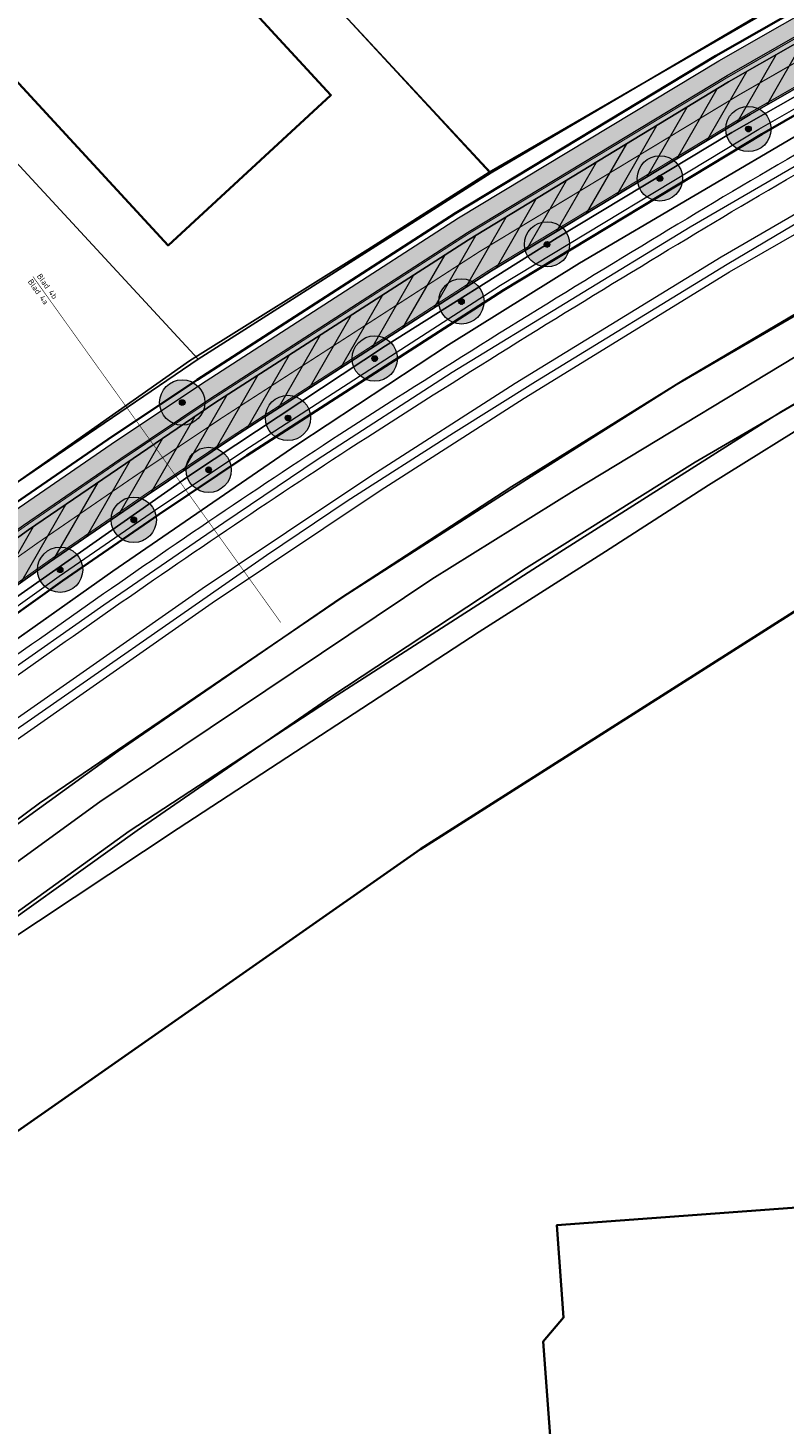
# Model space of a CAD drawing. Header units: metres. Extents: x 163628 to 167676, y 402708 to 405373.
# Tile 32 of 256: x 164258 to 164325, y 403246 to 403369. Entities that reach past the tile are written whole.
import ezdxf

# ---------------------------------------------------------------- set-up
doc = ezdxf.new("R2010")
doc.units = ezdxf.units.M
doc.linetypes.add('X-CA190022.004-UO-DWM_Snelfietsroute$0$1-2', pattern=[3, 0, -2, 1])
doc.linetypes.add('X-CA190022.004-UO-TXT_Tekst 1op200$0$AL-TEKENBLADGRENS', pattern=[11.5, 2.5, -1.5, 1, -1.5, 1, -1.5, 2.5])
doc.layers.get('0').update_dxf_attribs({"lineweight": 25})
doc.layers.add('X-CA190022.004-UO-ARC_Arcering$0$N-GV-GR-GRAS-A-200 GRASMENGSEL 01 KRUIDENMENGSEL', color=44, linetype='Continuous', lineweight=18, transparency=0.5)
doc.layers.add('X-CA190022.004-UO-ARC_Arcering$0$N-WE-VH-VERHARDING_ASFALT_ROOD-A', color=232, linetype='Continuous', lineweight=0, transparency=0.5)
for name, color, linetype, lineweight in [('X-CA190022.004-UO-ARC_Arcering$0$N-WE-VH-VERHARDINGS_DEKLAAGVERVANGING-A', 250, 'Continuous', 20), ('X-CA190022.004-UO-BGT_Ondergrond$0$GE_201_SHDHek_Lijn_GEM', 253, 'X-CA190022.004-UO-BGT_Ondergrond$0$Hekwerk', 9), ('X-CA190022.004-UO-BGT_Ondergrond$0$GE_244_Taludlijn_Lijn_GEM', 253, 'Continuous', 9), ('X-CA190022.004-UO-BGT_Ondergrond$0$GE_251_SPRTrein_as_Lijn_GEM', 253, 'Continuous', 9), ('X-CA190022.004-UO-BGT_Ondergrond$0$GE_316_WGDFietspad_Vlak_GEM', 253, 'Continuous', 9), ('X-CA190022.004-UO-BGT_Ondergrond$0$GE_322_WGDInrit_Vlak_GEM', 253, 'Continuous', 9), ('X-CA190022.004-UO-BGT_Ondergrond$0$GE_367_OWGBerm_groenvoorziening_grasenk_GEM', 253, 'Continuous', 9), ('X-CA190022.004-UO-BGT_Ondergrond$0$GE_401_OTDErf_Vlak_GEM', 253, 'Continuous', 9), ('X-CA190022.004-UO-BGT_Ondergrond$0$GE_421_OTDHalfverhard_gravel_Vlak_GEM', 253, 'Continuous', 9), ('X-CA190022.004-UO-BGT_Ondergrond$0$GE_504_WTDWaterloop_sloot_Vlak_GEM', 253, 'Continuous', 9), ('X-CA190022.004-UO-BGT_Ondergrond$0$GE_541_OWTOever_slootkant_Vlak_GEM', 253, 'Continuous', 9), ('X-CA190022.004-UO-BGT_Ondergrond$0$GE_601_PNDgrondvlakpand_Vlak_MV_GEM', 34, 'Continuous', 35), ('X-CA190022.004-UO-DWM_Snelfietsroute$0$B-WE-VH-KANTVERHARDING-G', 60, 'Continuous', 18), ('X-CA190022.004-UO-DWM_Snelfietsroute$0$N-WE-GW-BERM-G', 90, 'Continuous', 18), ('X-CA190022.004-UO-DWM_Snelfietsroute$0$N-WE-VH-KANTVERHARDING-G', 7, 'Continuous', 18), ('X-CA190022.004-UO-DWM_Snelfietsroute$0$N-WE-VW-MARKERING_LANGS_STREEP_12-G', 7, 'X-CA190022.004-UO-DWM_Snelfietsroute$0$1-2', 35), ('X-CA190022.004-UO-DWM_Snelfietsroute$0$N-WE-VW-MARKERING_LANGS_STREEP_DOORGETROKKEN_010-G', 7, 'Continuous', 18), ('X-CA190022.004-UO-GZM_Werkgrens_v0.1$0$N-WE-KG-GRENS_SYSTEEMGRENS-G', 7, 'X-CA190022.004-UO-GZM_Werkgrens_v0.1$0$KG-OG', 35), ('X-CA190022.004-UO-KAD_Percelen$0$B-WE-KG-GRENS_PERCEEL-GV', 150, 'Continuous', 9), ('X-CA190022.004-UO-TXT_Tekst 1op200$0$BLADEN', 7, 'Continuous', 25), ('X-CA190022.004-UO-TXT_Tekst 1op200$0$X-XX-AL-TEKENBLADGRENS-G', 7, 'X-CA190022.004-UO-TXT_Tekst 1op200$0$AL-TEKENBLADGRENS', 35)]:
    doc.layers.add(name, color=color, linetype=linetype, lineweight=lineweight)
doc.layers.add('X-CA190022.004-UO-DWM_Beplanting$0$B-WE-GR-BOOM-S AFKOMSTIG UIT BOMENBESTAND GEMEENTE', color=252, linetype='Continuous')
doc.layers.add('X-CA190022.004-UO-DWM_Beplanting$0$N-GV-GR-GRAS-A-200', color=7, linetype='Continuous')
doc.styles.add('X-CA190022.004-UO-TXT_Tekst 1op200$0$NLCS-ISO-M200-T25', font='NLCS-ISO.ttf', dxfattribs={"height": 0.5})
doc.linetypes.add('X-CA190022.004-UO-BGT_Ondergrond$0$Hekwerk', pattern='A,5,-1.5,[2,dgnlstyle-Veghel.shx,S=0.007937,R=0,X=0,Y=0],-1.5', length=8)
doc.linetypes.add('X-CA190022.004-UO-GZM_Werkgrens_v0.1$0$KG-OG', pattern='A,5.5,-1.5,[2,NLCS.SHX,S=0.5,R=0,X=0,Y=0],-1.5', length=8.5)

# ---------------------------------------------------------------- blocks, each defined once
blk = doc.blocks.new('X-CA190022.004-UO-DWM_Beplanting$0$SGR-BOOM_01-SO')
at = {"linetype": 'ByBlock', "lineweight": 18}
h = blk.add_hatch(color=0, dxfattribs=at)
h.dxf.hatch_style = 1
edge = h.paths.add_edge_path()
edge.add_arc((0, 0), 0.25, 0, 360)
at = {"color": 0, "linetype": 'ByBlock', "lineweight": 18}
for radius in [2, 0.25]:
    blk.add_circle((0, 0), radius, dxfattribs=at)
blk = doc.blocks.new('X-CA190022.004-UO-DWM_Beplanting$0$IMGEOBoom')
at = {"transparency": 33554457}
h = blk.add_hatch(color=256, dxfattribs=at)
h.dxf.hatch_style = 1
edge = h.paths.add_edge_path()
edge.add_arc((0, 0), 100, 0, 360)
edge = h.paths.add_edge_path(flags=17)
edge.add_arc((0, 0), 12.5, 0, 360)
h = blk.add_hatch()
h.set_pattern_fill('ANGLE', color=256)
h.set_pattern_definition([(0, (0, 0), (0, 6.985), [5.08, -1.905]), (90, (0, 0), (-6.985, 4e-16), [5.08, -1.905])])
edge = h.paths.add_edge_path(flags=17)
edge.add_arc((0, 0), 12.5, 0, 360)
at = {"layer": 'X-CA190022.004-UO-DWM_Beplanting$0$N-GV-GR-GRAS-A-200'}
h = blk.add_hatch(color=256, dxfattribs=at)
h.dxf.hatch_style = 1
edge = h.paths.add_edge_path(flags=17)
edge.add_arc((0, 0), 12.5, 0, 360)
at = {"xscale": 50, "yscale": 50, "zscale": 50}
blk.add_blockref('X-CA190022.004-UO-DWM_Beplanting$0$SGR-BOOM_01-SO', (0, 0), dxfattribs=at)

msp = doc.modelspace()

# ---------------------------------------------------------------- hatches: boundary and pattern name
at = {"layer": 'X-CA190022.004-UO-ARC_Arcering$0$N-GV-GR-GRAS-A-200 GRASMENGSEL 01 KRUIDENMENGSEL'}
h = msp.add_hatch(dxfattribs=at)
h.set_pattern_fill('AGR-GRAS_02-SO', color=256, scale=0.1, pattern_type=2)
h.set_pattern_definition([(0, (0, 0), (1, 1), [0.25, -0.75]), (0, (0.55, 0.6), (1, 1), [0.25, -0.75]), (90, (0.1, 0.35), (-1, 1), [0.25, -0.75]), (90, (0.5, 0.7), (-1, 1), [0.25, -0.75]), (45, (0.2, 0.7), (0, 1), [0.25, -1.164213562]), (135, (0.55, 0), (-1, 0), [0.25, -1.164213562]), (26.5650512, (0.25, 0.3), (1, 4e-10), [0.25, -1.986067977]), (26.5650512, (0.7, 0.8), (1, 4e-10), [0.25, -1.986067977]), (63.43494882, (0.7, 0), (5e-11, 1), [0.25, -1.986067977]), (63.43494882, (0.25, 0.45), (5e-11, 1), [0.25, -1.986067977]), (63.43494882, (0.6, 0.2), (5e-11, 1), [0.25, -1.986067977]), (116.5650512, (0, 0.55), (-4e-10, 1), [0.25, -1.986067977]), (153.43494882, (0.2, 0.15), (-1, 5e-11), [0.25, -1.986067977])])
edge = h.paths.add_edge_path()
edge.add_line((164426.617, 403420.12), (164425.948, 403421.459))
edge.add_line((164425.948, 403421.459), (164396.651, 403407.199))
edge.add_line((164396.651, 403407.199), (164370.322, 403394.225))
edge.add_line((164370.322, 403394.225), (164348.121, 403382.407))
edge.add_line((164348.121, 403382.407), (164330.425, 403372.846))
edge.add_line((164330.425, 403372.846), (164319.162, 403366.391))
edge.add_line((164319.162, 403366.391), (164296.168, 403352.517))
edge.add_line((164296.168, 403352.517), (164273.361, 403337.807))
edge.add_line((164273.361, 403337.807), (164265.474, 403332.533))
edge.add_line((164265.474, 403332.533), (164256.88, 403326.629))
edge.add_line((164256.88, 403326.629), (164249.633, 403321.48))
edge.add_line((164249.633, 403321.48), (164244.343, 403317.721))
edge.add_line((164244.343, 403317.721), (164240.156, 403314.657))
edge.add_line((164240.156, 403314.657), (164232.707, 403309.203))
edge.add_line((164232.707, 403309.203), (164214.782, 403295.659))
edge.add_line((164214.782, 403295.659), (164201.6, 403285.197))
edge.add_arc((164265.938, 403204.125), 103.5, 128.43539, 130.6698)
edge.add_line((164198.488, 403282.627), (164199.761, 403281.076))
edge.add_line((164199.761, 403281.076), (164205.032, 403285.787))
edge.add_arc((164271.675, 403211.231), 100, 128.43539, 131.79221, ccw=False)
edge.add_line((164209.512, 403289.561), (164215.701, 403294.473))
edge.add_line((164215.701, 403294.473), (164233.603, 403308))
edge.add_line((164233.603, 403308), (164241.042, 403313.446))
edge.add_line((164241.042, 403313.446), (164245.22, 403316.504))
edge.add_line((164245.22, 403316.504), (164250.502, 403320.258))
edge.add_line((164250.502, 403320.258), (164257.739, 403325.399))
edge.add_line((164257.739, 403325.399), (164266.316, 403331.291))
edge.add_line((164266.316, 403331.291), (164274.184, 403336.553))
edge.add_line((164274.184, 403336.553), (164296.962, 403351.244))
edge.add_line((164296.962, 403351.244), (164319.922, 403365.098))
edge.add_line((164319.922, 403365.098), (164331.155, 403371.535))
edge.add_line((164331.155, 403371.535), (164348.829, 403381.085))
edge.add_line((164348.829, 403381.085), (164371.006, 403392.89))
edge.add_line((164371.006, 403392.89), (164397.311, 403405.852))
edge.add_line((164397.311, 403405.852), (164426.617, 403420.12))
at = {"layer": 'X-CA190022.004-UO-ARC_Arcering$0$N-WE-VH-VERHARDING_ASFALT_ROOD-A'}
h = msp.add_hatch(color=256, dxfattribs=at)
h.dxf.hatch_style = 1
edge = h.paths.add_edge_path()
edge.add_line((164205.032, 403285.787), (164199.761, 403281.076))
edge.add_line((164199.761, 403281.076), (164215.89, 403293.75))
edge.add_line((164215.89, 403293.75), (164233.83, 403307.49))
edge.add_line((164233.83, 403307.49), (164241.48, 403312.985))
edge.add_line((164241.48, 403312.985), (164250.861, 403319.723))
edge.add_line((164250.861, 403319.723), (164258.18, 403324.98))
edge.add_line((164258.18, 403324.98), (164274.64, 403336.2))
edge.add_line((164274.64, 403336.2), (164297.05, 403350.58))
edge.add_line((164297.05, 403350.58), (164320.04, 403364.53))
edge.add_line((164320.04, 403364.53), (164331.41, 403371.01))
edge.add_line((164331.41, 403371.01), (164357.53, 403385.53))
edge.add_line((164357.53, 403385.53), (164366.62, 403390.14))
edge.add_line((164366.62, 403390.14), (164389.014, 403401.122))
edge.add_line((164389.014, 403401.122), (164392.63, 403402.895))
edge.add_line((164392.63, 403402.895), (164397.33, 403405.2))
edge.add_line((164397.33, 403405.2), (164426.876, 403419.598))
edge.add_line((164426.876, 403419.598), (164426.617, 403420.12))
edge.add_line((164426.617, 403420.12), (164397.311, 403405.852))
edge.add_line((164397.311, 403405.852), (164371.006, 403392.89))
edge.add_line((164371.006, 403392.89), (164348.829, 403381.085))
edge.add_line((164348.829, 403381.085), (164331.155, 403371.535))
edge.add_line((164331.155, 403371.535), (164319.922, 403365.098))
edge.add_line((164319.922, 403365.098), (164296.962, 403351.244))
edge.add_line((164296.962, 403351.244), (164274.184, 403336.553))
edge.add_line((164274.184, 403336.553), (164266.316, 403331.291))
edge.add_line((164266.316, 403331.291), (164257.739, 403325.399))
edge.add_line((164257.739, 403325.399), (164250.502, 403320.258))
edge.add_line((164250.502, 403320.258), (164245.22, 403316.504))
edge.add_line((164245.22, 403316.504), (164241.042, 403313.446))
edge.add_line((164241.042, 403313.446), (164233.603, 403308))
edge.add_line((164233.603, 403308), (164215.701, 403294.473))
edge.add_line((164215.701, 403294.473), (164209.512, 403289.561))
edge.add_arc((164271.675, 403211.231), 100, 128.43539, 131.79221)
h = msp.add_hatch(color=256, dxfattribs=at)
h.dxf.hatch_style = 1
edge = h.paths.add_edge_path()
edge.add_line((164260.03, 403322.12), (164268.56, 403327.98))
edge.add_line((164268.56, 403327.98), (164276.38, 403333.21))
edge.add_line((164276.38, 403333.21), (164299.08, 403347.85))
edge.add_line((164299.08, 403347.85), (164321.95, 403361.65))
edge.add_line((164321.95, 403361.65), (164333.1, 403368.04))
edge.add_line((164333.1, 403368.04), (164350.72, 403377.56))
edge.add_line((164350.72, 403377.56), (164372.83, 403389.33))
edge.add_line((164372.83, 403389.33), (164399.07, 403402.26))
edge.add_line((164399.07, 403402.26), (164428.406, 403416.543))
edge.add_line((164428.406, 403416.543), (164426.876, 403419.598))
edge.add_line((164426.876, 403419.598), (164397.33, 403405.2))
edge.add_line((164397.33, 403405.2), (164392.63, 403402.895))
edge.add_line((164392.63, 403402.895), (164389.014, 403401.122))
edge.add_line((164389.014, 403401.122), (164366.62, 403390.14))
edge.add_line((164366.62, 403390.14), (164357.53, 403385.53))
edge.add_line((164357.53, 403385.53), (164331.41, 403371.01))
edge.add_line((164331.41, 403371.01), (164320.04, 403364.53))
edge.add_line((164320.04, 403364.53), (164297.05, 403350.58))
edge.add_line((164297.05, 403350.58), (164274.64, 403336.2))
edge.add_line((164274.64, 403336.2), (164258.18, 403324.98))
edge.add_line((164258.18, 403324.98), (164250.861, 403319.723))
edge.add_line((164250.861, 403319.723), (164241.48, 403312.985))
edge.add_line((164241.48, 403312.985), (164233.83, 403307.49))
edge.add_line((164233.83, 403307.49), (164215.89, 403293.75))
edge.add_line((164215.89, 403293.75), (164199.772, 403281.084))
edge.add_line((164199.772, 403281.084), (164199.761, 403281.075))
edge.add_line((164199.761, 403281.075), (164201.964, 403278.372))
edge.add_arc((164265.803, 403204.017), 98, 128.43539, 130.64892, ccw=False)
edge.add_line((164204.884, 403280.782), (164218.15, 403291.31))
edge.add_line((164218.15, 403291.31), (164235.99, 403304.79))
edge.add_line((164235.99, 403304.79), (164243.405, 403310.219))
edge.add_line((164243.405, 403310.219), (164247.56, 403313.26))
edge.add_line((164247.56, 403313.26), (164252.819, 403316.997))
edge.add_line((164252.819, 403316.997), (164260.03, 403322.12))
at = {"layer": 'X-CA190022.004-UO-ARC_Arcering$0$N-WE-VH-VERHARDINGS_DEKLAAGVERVANGING-A'}
h = msp.add_hatch(dxfattribs=at)
h.set_pattern_fill('AVH-ASFALT_B', color=256, angle=15, pattern_type=2)
h.set_pattern_definition([(60, (0, 0), (-1.2990381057, 0.75), [])])
h.paths.add_polyline_path([(164260.03, 403322.12), (164268.56, 403327.98), (164276.38, 403333.21), (164299.08, 403347.85), (164321.95, 403361.65), (164333.1, 403368.04), (164350.72, 403377.56), (164372.83, 403389.33), (164399.07, 403402.26), (164428.392, 403416.535), (164426.876, 403419.598), (164397.33, 403405.2), (164392.63, 403402.895), (164389.014, 403401.122), (164366.62, 403390.14), (164357.53, 403385.53), (164331.41, 403371.01), (164320.04, 403364.53), (164297.05, 403350.58), (164274.64, 403336.2), (164258.18, 403324.98), (164250.861, 403319.723), (164241.48, 403312.985), (164233.83, 403307.49), (164215.89, 403293.75), (164199.772, 403281.084), (164199.761, 403281.075), (164201.916, 403278.427), (164218.15, 403291.31), (164235.99, 403304.79), (164243.405, 403310.219), (164247.56, 403313.26), (164252.819, 403316.997)])

# ---------------------------------------------------------------- linework, layer by layer
at = {"layer": 'X-CA190022.004-UO-BGT_Ondergrond$0$GE_201_SHDHek_Lijn_GEM'}
for p, q in [((164298.889, 403356.556), (164278.484, 403378.666)), ((164298.889, 403356.556), (164334.793, 403377.305)), ((164288.143, 403349.736), (164298.889, 403356.556)), ((164272.398, 403339.903), (164288.143, 403349.736)), ((164245.67, 403321.126), (164272.398, 403339.903))]:
    msp.add_line(p, q, dxfattribs=at)
at = {"layer": 'X-CA190022.004-UO-BGT_Ondergrond$0$GE_244_Taludlijn_Lijn_GEM'}
for p, q in [((164327.291, 403360.547), (164306.875, 403348.529)), ((164306.875, 403348.529), (164295.285, 403341.33)), ((164295.285, 403341.33), (164281.893, 403332.496)), ((164281.893, 403332.496), (164265.634, 403321.347)), ((164265.634, 403321.347), (164239.848, 403303.124))]:
    msp.add_line(p, q, dxfattribs=at)
at = {"layer": 'X-CA190022.004-UO-BGT_Ondergrond$0$GE_251_SPRTrein_as_Lijn_GEM'}
for p, q in [((164316.649, 403351.747), (164334.917, 403362.328)), ((164336.9, 403359.22), (164319.39, 403349.06)), ((164320.13, 403347.75), (164337.59, 403357.87)), ((164319.9, 403348.447), (164326.564, 403352.38)), ((164295.616, 403338.914), (164316.649, 403351.747)), ((164319.39, 403349.06), (164301.18, 403337.9)), ((164301.96, 403336.61), (164320.13, 403347.75)), ((164302.964, 403338.077), (164319.9, 403348.447)), ((164283.683, 403331.18), (164295.616, 403338.914)), ((164301.18, 403337.9), (164288.43, 403329.73)), ((164295.715, 403333.542), (164302.964, 403338.077)), ((164289.26, 403328.47), (164301.96, 403336.61)), ((164286.341, 403327.536), (164295.715, 403333.542)), ((164275.421, 403325.645), (164283.683, 403331.18)), ((164288.43, 403329.73), (164273.52, 403319.77)), ((164274.39, 403318.54), (164289.26, 403328.47)), ((164279.194, 403322.746), (164286.341, 403327.536)), ((164264.832, 403318.366), (164275.421, 403325.645)), ((164247.133, 403300.457), (164279.194, 403322.746)), ((164273.52, 403319.77), (164251.18, 403304.15)), ((164251.313, 403308.883), (164264.832, 403318.366)), ((164252.35, 403303.12), (164274.39, 403318.54))]:
    msp.add_line(p, q, dxfattribs=at)
for centre, radius, start, end in [((164694.206, 402723.167), 734.01, 119.012989, 121.346459), ((164862.782, 402437.699), 1065.514, 121.102661, 122.794191), ((164723.767, 402661.184), 802.365, 123.093076, 125.076592), ((165238.411, 401924.296), 1701.175, 124.999434, 125.930946)]:
    msp.add_arc(centre, radius, start, end, dxfattribs=at)
at = {"layer": 'X-CA190022.004-UO-BGT_Ondergrond$0$GE_251_SPRTrein_as_Lijn_GEM', "extrusion": (0, 0, -1)}
for centre, radius, start, end in [((-164694.789, 402722.208), 733.63, 58.653387, 60.983588), ((-164862.024, 402438.906), 1062.589, 57.205161, 58.898924), ((-164723.438, 402661.642), 800.301, 54.923748, 56.908468), ((-165252.761, 401904.168), 1724.394, 54.07565, 54.993642)]:
    msp.add_arc(centre, radius, start, end, dxfattribs=at)
at = {"layer": 'X-CA190022.004-UO-BGT_Ondergrond$0$GE_316_WGDFietspad_Vlak_GEM', "flags": 128}
msp.add_lwpolyline([(164333.1, 403368.04), (164321.95, 403361.65), (164299.08, 403347.85), (164276.38, 403333.21), (164268.56, 403327.98), (164260.03, 403322.12), (164252.819, 403316.997), (164250.861, 403319.723), (164258.18, 403324.98), (164274.64, 403336.2), (164297.05, 403350.58), (164320.04, 403364.53), (164331.41, 403371.01)], dxfattribs=at)
at = {"layer": 'X-CA190022.004-UO-BGT_Ondergrond$0$GE_322_WGDInrit_Vlak_GEM', "flags": 128}
msp.add_lwpolyline([(164453.34, 403243.92), (164459.164, 403239.041), (164462.106, 403236.523), (164463.122, 403236.704), (164463.73, 403231.629), (164462.101, 403231.511), (164383.424, 403225.85), (164300.092, 403219.713), (164300.059, 403220.145), (164273.507, 403218.137), (164272.587, 403230.678), (164297.797, 403232.527), (164297.717, 403234.125), (164305.028, 403234.668), (164303.66, 403253.318), (164305.46, 403255.426), (164304.86, 403263.604), (164335.639, 403265.866), (164337.868, 403235.458), (164453.34, 403243.92)], dxfattribs=at)
at = {"layer": 'X-CA190022.004-UO-BGT_Ondergrond$0$GE_367_OWGBerm_groenvoorziening_grasenk_GEM', "flags": 128}
for points in [[(164130.346, 403241.79), (164158.219, 403255.139), (164171.084, 403263.999), (164179.494, 403270.177), (164194.84, 403282.196), (164211.087, 403295.268), (164231.111, 403310.634), (164235.52, 403313.512), (164245.67, 403321.126), (164272.398, 403339.903), (164288.143, 403349.736), (164298.889, 403356.556), (164334.793, 403377.305), (164364.293, 403392.58), (164387.358, 403404.682), (164390.724, 403406.448), (164393.105, 403407.697), (164407.616, 403414.349), (164425.803, 403423.104), (164434.433, 403427.217), (164453.635, 403436.286), (164460.737, 403439.749), (164463.143, 403440.873), (164465.039, 403441.76)], [(164136.762, 403226.328), (164137.681, 403227.058), (164154.717, 403240.595), (164179.581, 403260.655), (164183.17, 403263.55), (164218.15, 403291.31), (164235.99, 403304.79), (164243.405, 403310.219), (164247.56, 403313.26), (164252.819, 403316.997), (164260.03, 403322.12), (164268.56, 403327.98), (164276.38, 403333.21), (164299.08, 403347.85), (164321.95, 403361.65), (164333.1, 403368.04), (164350.72, 403377.56), (164372.83, 403389.33), (164399.07, 403402.26), (164446.97, 403425.58), (164458.26, 403430.62), (164461.749, 403432.244), (164473.316, 403437.484)], [(164453.447, 403426.482), (164418.343, 403407.883), (164405.774, 403401.616), (164393.255, 403395.423), (164379.112, 403388.334), (164366.676, 403382.161), (164338.225, 403366.811), (164327.291, 403360.547), (164306.875, 403348.529), (164295.285, 403341.33), (164281.893, 403332.496), (164265.634, 403321.347), (164239.848, 403303.124), (164224.258, 403291.345), (164208.266, 403279.037), (164194.822, 403268.535), (164179.256, 403255.889), (164165.951, 403244.025), (164160.088, 403238.658), (164155.081, 403234.074), (164150.561, 403230.11), (164146.709, 403226.642), (164139.364, 403219.716), (164136.597, 403223.292)], [(164389.014, 403401.122), (164366.62, 403390.14), (164357.53, 403385.53), (164331.41, 403371.01), (164320.04, 403364.53), (164297.05, 403350.58), (164274.64, 403336.2), (164258.18, 403324.98), (164250.861, 403319.723), (164241.48, 403312.985), (164233.83, 403307.49), (164215.89, 403293.75), (164180.78, 403266.16), (164177.34, 403263.403), (164135.461, 403229.835)]]:
    msp.add_lwpolyline(points, dxfattribs=at)
at = {"layer": 'X-CA190022.004-UO-BGT_Ondergrond$0$GE_401_OTDErf_Vlak_GEM', "flags": 128}
for points in [[(164334.793, 403377.305), (164298.889, 403356.556), (164278.484, 403378.666), (164256.764, 403402.439), (164244.941, 403415.139), (164234.797, 403425.741), (164264.875, 403453.404), (164268.419, 403456.527), (164286.725, 403473.698), (164291.383, 403477.618), (164295.701, 403482.042), (164298.016, 403484.078), (164307.024, 403492.153), (164307.75, 403493.209), (164315.215, 403500.186), (164318.159, 403502.685), (164326.85, 403510.791)], [(164234.797, 403425.741), (164244.941, 403415.139), (164256.764, 403402.439), (164278.484, 403378.666), (164298.889, 403356.556), (164288.143, 403349.736), (164272.398, 403339.903), (164245.67, 403321.126), (164235.52, 403313.512), (164231.111, 403310.634), (164211.087, 403295.268), (164194.84, 403282.196), (164179.494, 403270.177), (164171.084, 403263.999), (164158.219, 403255.139), (164130.346, 403241.79)], [(164232.991, 403390.759), (164229.571, 403394.407), (164229.897, 403394.712), (164224.293, 403400.893), (164233.112, 403408.986), (164238.72, 403402.863), (164243.966, 403407.679), (164247.347, 403403.995), (164284.898, 403363.374), (164270.508, 403350.09), (164232.991, 403390.759)], [(164459.34, 403244.36), (164458.98, 403249.35), (164451.064, 403357.976), (164450.697, 403362.962), (164410.791, 403360.027), (164331.744, 403321.501), (164292.812, 403296.784), (164225.762, 403249.94), (164227.415, 403227.365)], [(164173.052, 403207.658), (164212.253, 403256.524), (164216.401, 403260.06), (164221.145, 403263.518), (164227.015, 403267.798), (164227.888, 403268.434), (164227.882, 403268.47), (164227.824, 403268.802), (164228.309, 403268.802), (164236.668, 403275.289), (164249.837, 403284.333), (164271.388, 403298.617), (164297.982, 403315.98), (164309.158, 403323.083), (164318.271, 403328.928), (164328.944, 403335.567)]]:
    msp.add_lwpolyline(points, dxfattribs=at)
at = {"layer": 'X-CA190022.004-UO-BGT_Ondergrond$0$GE_421_OTDHalfverhard_gravel_Vlak_GEM', "flags": 128}
for points in [[(164165.951, 403244.025), (164179.256, 403255.889), (164194.822, 403268.535), (164208.266, 403279.037), (164224.258, 403291.345), (164239.848, 403303.124), (164265.634, 403321.347), (164281.893, 403332.496), (164295.285, 403341.33), (164306.875, 403348.529), (164327.291, 403360.547), (164338.225, 403366.811), (164366.676, 403382.161), (164379.112, 403388.334), (164393.255, 403395.423), (164405.774, 403401.616), (164418.343, 403407.883), (164453.447, 403426.482), (164456.675, 403428.038), (164465.477, 403431.918), (164467.948, 403432.656), (164471.335, 403432.326), (164477.915, 403429.509), (164481.182, 403421.899)], [(164404.334, 403384.783), (164384.642, 403375.1), (164364.838, 403364.953), (164342.639, 403352.83), (164330.106, 403346.329), (164315.411, 403337.796), (164302.589, 403329.694), (164285.963, 403319.072), (164259.141, 403300.844), (164240.695, 403287.173), (164226.591, 403277.023), (164223.622, 403274.491), (164224.049, 403271.077), (164224.138, 403270.362), (164225.375, 403268.806), (164226.075, 403268.805), (164227.824, 403268.802), (164227.882, 403268.47), (164227.888, 403268.434), (164227.015, 403267.798), (164221.145, 403263.518), (164216.401, 403260.06), (164212.253, 403256.524), (164173.052, 403207.658)]]:
    msp.add_lwpolyline(points, dxfattribs=at)
at = {"layer": 'X-CA190022.004-UO-BGT_Ondergrond$0$GE_504_WTDWaterloop_sloot_Vlak_GEM', "flags": 128}
msp.add_lwpolyline([(164340.757, 403344.812), (164324.724, 403335.424), (164305.111, 403323.019), (164285.441, 403310.382), (164267.053, 403298.369), (164227.629, 403269.926), (164227.465, 403269.807), (164226.225, 403270.278), (164225.927, 403270.58), (164225.514, 403272.301), (164228.524, 403274.815), (164246.545, 403287.95), (164264.485, 403300.956), (164293.822, 403320.64), (164306.38, 403328.462), (164329.572, 403342.458)], dxfattribs=at)
at = {"layer": 'X-CA190022.004-UO-BGT_Ondergrond$0$GE_541_OWTOever_slootkant_Vlak_GEM', "flags": 128}
for points in [[(164328.944, 403335.567), (164318.271, 403328.928), (164309.158, 403323.083), (164297.982, 403315.98), (164271.388, 403298.617), (164249.837, 403284.333), (164236.668, 403275.289), (164228.309, 403268.802), (164227.824, 403268.802), (164226.075, 403268.805), (164225.375, 403268.806), (164224.138, 403270.362), (164224.049, 403271.077), (164223.622, 403274.491), (164226.591, 403277.023), (164240.695, 403287.173), (164259.141, 403300.844), (164285.963, 403319.072), (164302.589, 403329.694), (164315.411, 403337.796), (164330.106, 403346.329)], [(164329.572, 403342.458), (164306.38, 403328.462), (164293.822, 403320.64), (164264.485, 403300.956), (164246.545, 403287.95), (164228.524, 403274.815), (164225.514, 403272.301), (164225.927, 403270.58), (164226.225, 403270.278), (164227.465, 403269.807), (164227.629, 403269.926), (164267.053, 403298.369), (164285.441, 403310.382), (164305.111, 403323.019), (164324.724, 403335.424), (164340.757, 403344.812)]]:
    msp.add_lwpolyline(points, dxfattribs=at)
at = {"layer": 'X-CA190022.004-UO-BGT_Ondergrond$0$GE_601_PNDgrondvlakpand_Vlak_MV_GEM', "flags": 128}
for points in [[(164247.347, 403403.995), (164284.898, 403363.374), (164270.508, 403350.09), (164232.991, 403390.759), (164229.571, 403394.407), (164229.897, 403394.712), (164224.293, 403400.893), (164233.112, 403408.986), (164238.72, 403402.863), (164243.966, 403407.679), (164247.347, 403403.995)], [(164451.064, 403357.976), (164458.98, 403249.35), (164459.34, 403244.36), (164453.748, 403243.95), (164453.34, 403243.92), (164337.868, 403235.458), (164335.639, 403265.866), (164304.86, 403263.604), (164305.46, 403255.426), (164303.66, 403253.318), (164305.028, 403234.668), (164297.717, 403234.125), (164297.797, 403232.527), (164272.587, 403230.678), (164261.787, 403229.886), (164227.415, 403227.365), (164225.762, 403249.94), (164292.812, 403296.784), (164331.744, 403321.501), (164410.791, 403360.027), (164450.697, 403362.962), (164451.064, 403357.976)]]:
    msp.add_lwpolyline(points, dxfattribs=at)
at = {"layer": 'X-CA190022.004-UO-DWM_Snelfietsroute$0$B-WE-VH-KANTVERHARDING-G', "flags": 128}
msp.add_lwpolyline([(164426.876, 403419.598), (164397.33, 403405.2), (164392.63, 403402.895), (164389.014, 403401.122), (164366.62, 403390.14), (164357.53, 403385.53), (164331.41, 403371.01), (164320.04, 403364.53), (164297.05, 403350.58), (164274.64, 403336.2), (164258.18, 403324.98), (164250.861, 403319.723), (164241.48, 403312.985), (164233.83, 403307.49), (164215.89, 403293.75), (164199.761, 403281.076)], dxfattribs=at)
msp.add_lwpolyline([(164201.986, 403278.39, -0.0095851), (164204.884, 403280.782), (164218.15, 403291.31), (164235.99, 403304.79), (164243.405, 403310.219), (164247.56, 403313.26), (164252.819, 403316.997), (164260.03, 403322.12), (164268.56, 403327.98), (164276.38, 403333.21), (164299.08, 403347.85), (164321.95, 403361.65), (164333.1, 403368.04), (164350.72, 403377.56), (164372.83, 403389.33), (164399.07, 403402.26), (164428.407, 403416.543)], format="xyb", dxfattribs=at)
at = {"layer": 'X-CA190022.004-UO-DWM_Snelfietsroute$0$N-WE-GW-BERM-G', "flags": 128}
for points in [[(164198.488, 403282.627, -0.0097498), (164201.6, 403285.197), (164214.782, 403295.659), (164232.707, 403309.203), (164240.156, 403314.657), (164244.343, 403317.721), (164249.633, 403321.48), (164256.88, 403326.629), (164265.474, 403332.533), (164273.361, 403337.807), (164296.168, 403352.517), (164319.162, 403366.391), (164330.425, 403372.846), (164348.121, 403382.407), (164370.322, 403394.225), (164396.651, 403407.199), (164426.052, 403421.511)], [(164202.941, 403277.234, -0.0096587), (164205.816, 403279.607), (164219.068, 403290.124), (164236.885, 403303.586), (164244.291, 403309.009), (164248.437, 403312.043), (164253.688, 403315.774), (164260.889, 403320.89), (164269.402, 403326.738), (164277.203, 403331.956), (164299.874, 403346.577), (164322.71, 403360.357), (164333.83, 403366.729), (164351.429, 403376.238), (164373.514, 403387.995), (164399.73, 403400.913), (164429.166, 403415.242)]]:
    msp.add_lwpolyline(points, format="xyb", dxfattribs=at)
at = {"layer": 'X-CA190022.004-UO-DWM_Snelfietsroute$0$N-WE-VH-KANTVERHARDING-G', "flags": 128}
msp.add_lwpolyline([(164199.761, 403281.076), (164205.032, 403285.787, -0.0146479), (164209.512, 403289.561), (164215.701, 403294.473), (164233.603, 403308), (164241.042, 403313.446), (164245.22, 403316.504), (164250.502, 403320.258), (164257.739, 403325.399), (164266.316, 403331.291), (164274.184, 403336.553), (164296.962, 403351.244), (164319.922, 403365.098), (164331.155, 403371.535), (164348.829, 403381.085), (164371.006, 403392.89), (164397.311, 403405.852), (164426.621, 403420.122)], format="xyb", dxfattribs=at)
at = {"layer": 'X-CA190022.004-UO-DWM_Snelfietsroute$0$N-WE-VW-MARKERING_LANGS_STREEP_12-G', "linetype": 'X-CA190022.004-UO-DWM_Snelfietsroute$0$1-2', "const_width": 0.1, "flags": 128}
msp.add_lwpolyline([(164200.717, 403279.928, -0.0099213), (164203.775, 403282.456), (164216.925, 403292.891), (164234.796, 403306.395), (164242.223, 403311.833), (164246.39, 403314.882), (164251.661, 403318.627), (164258.885, 403323.76), (164267.438, 403329.636), (164275.282, 403334.882), (164298.021, 403349.547), (164320.936, 403363.374), (164332.127, 403369.788), (164349.775, 403379.323), (164371.918, 403391.11), (164398.19, 403404.056), (164413.441, 403411.481)], format="xyb", dxfattribs=at)
at = {"layer": 'X-CA190022.004-UO-DWM_Snelfietsroute$0$N-WE-VW-MARKERING_LANGS_STREEP_DOORGETROKKEN_010-G', "const_width": 0.1, "flags": 128}
msp.add_lwpolyline([(164199.861, 403280.964), (164205.129, 403285.672, -0.0146479), (164209.609, 403289.447), (164215.793, 403294.354), (164233.692, 403307.879), (164241.131, 403313.325), (164245.308, 403316.383), (164250.589, 403320.135), (164257.825, 403325.276), (164266.4, 403331.167), (164274.266, 403336.428), (164297.042, 403351.117), (164319.998, 403364.969), (164331.227, 403371.404), (164348.9, 403380.953), (164371.074, 403392.757), (164397.376, 403405.718), (164426.786, 403420.033)], format="xyb", dxfattribs=at)
msp.add_lwpolyline([(164428.327, 403416.67), (164399.004, 403402.395), (164372.762, 403389.464), (164350.649, 403377.692), (164333.027, 403368.171), (164321.874, 403361.779), (164299.001, 403347.977), (164276.298, 403333.335), (164268.476, 403328.104), (164259.944, 403322.243), (164252.732, 403317.119), (164247.472, 403313.382), (164243.316, 403310.34), (164235.9, 403304.91), (164218.058, 403291.429), (164201.823, 403278.545)], dxfattribs=at)
at = {"layer": 'X-CA190022.004-UO-GZM_Werkgrens_v0.1$0$N-WE-KG-GRENS_SYSTEEMGRENS-G', "ltscale": 0.2, "flags": 128}
msp.add_lwpolyline([(164202.447, 403276.261, -0.0070141), (164204.684, 403278.194), (164207.732, 403280.631), (164216.351, 403287.471), (164219.004, 403289.434), (164219.375, 403289.729), (164237.184, 403303.185), (164244.587, 403308.605), (164248.73, 403311.638), (164253.977, 403315.367), (164261.175, 403320.48), (164269.682, 403326.324), (164277.478, 403331.538), (164300.139, 403346.153), (164322.964, 403359.926), (164334.073, 403366.292), (164351.665, 403375.797), (164373.742, 403387.55), (164399.95, 403400.464), (164429.28, 403414.743), (164430.124, 403415.141), (164430.948, 403415.506), (164431.777, 403415.846), (164432.615, 403416.161), (164433.462, 403416.453), (164434.316, 403416.72), (164435.176, 403416.962), (164436.043, 403417.179), (164436.306, 403417.259, -0.0998207), (164451.982, 403417.179, 0.1310872), (164471.53, 403420.948), (164482.533, 403426.243), (164490.693, 403418.8), (164492.586, 403419.707), (164495.404, 403416.53, -0.0101004), (164498.074, 403413.536), (164499.385, 403412.005), (164502.276, 403408.653), (164509.274, 403412.948), (164511.768, 403416.461), (164509.186, 403420.201, -0.1750361), (164509.321, 403422.135, -0.1801291), (164510.517, 403423.431), (164518.825, 403427.315), (164545.03, 403439.927), (164571.695, 403452.754), (164577.955, 403456.064), (164591.472, 403464.142), (164595.446, 403466.159), (164599.431, 403468.182), (164600.854, 403468.863), (164605.94, 403471.242), (164622.016, 403477.758), (164627.273, 403479.889), (164631.947, 403481.905), (164633.267, 403482.539, 0.0847777), (164642.609, 403485.38), (164759.332, 403541.386), (164770.974, 403544.815), (164773.272, 403545.397), (164787.887, 403542.29), (164789.899, 403542.38), (164793.252, 403543.048), (164800.24, 403546.814), (164803.671, 403549.366), (164804.774, 403550.36), (164806.983, 403547.387), (164807.907, 403546.199), (164811.87, 403549.281), (164810.953, 403550.46), (164809.512, 403552.406), (164808.343, 403553.575), (164810.024, 403555.089), (164807.827, 403558.012), (164809.834, 403559.516, 0.0871986), (164816.707, 403566.833, -0.1361887), (164825.151, 403574.239), (164897.952, 403609.34), (164931.093, 403625.32), (165054.784, 403684.96), (165123.155, 403717.926), (165148.566, 403730.033), (165175.654, 403740.478), (165188.146, 403744.824), (165187.632, 403748.092), (165185.258, 403754.932), (165180.038, 403753.689, 0.0278458), (165177.051, 403752.466), (165119.698, 403725.141), (165051.309, 403692.167), (164927.618, 403632.527), (164894.477, 403616.547), (164821.676, 403581.445, 0.1361887), (164810.016, 403571.218, -0.0871986), (164805.039, 403565.919), (164803.02, 403564.408), (164799.415, 403569.204), (164798.615, 403568.604), (164797.815, 403568.006), (164797.216, 403568.806), (164793.371, 403565.926), (164793.97, 403565.126), (164792.376, 403563.932), (164795.885, 403559.064, -0.2015476), (164780.097, 403554.057, 0.0756556), (164771.169, 403553.982, -0.0097546), (164764.075, 403552.536), (164754.286, 403547.799), (164747.474, 403544.606), (164708.34, 403525.583), (164686.218, 403515.365), (164675.148, 403509.865), (164663.524, 403504.258), (164644.327, 403495.071), (164639.493, 403492.723), (164638.201, 403492.127, -0.2018183), (164621.846, 403491.8, 0.2094979), (164598.58, 403490.973), (164556.157, 403470.566), (164536.299, 403461.008), (164516.318, 403451.408), (164508.232, 403447.512), (164500.187, 403443.642), (164497.203, 403443.008), (164495.09, 403442.274, 0.1307945), (164492.913, 403444.811), (164488.435, 403447.885), (164494.899, 403449.835), (164490.315, 403452.233), (164484.484, 403450.597, -0.0764268), (164479.748, 403454.723), (164478.799, 403455.857), (164474.918, 403452.962), (164457.343, 403473.566), (164451.257, 403468.374), (164465.519, 403451.653, -0.4842969), (164464.817, 403448.113), (164461.416, 403446.394), (164463.893, 403441.77), (164464.916, 403439.614), (164433.017, 403424.683, 0.0516596), (164425.3, 403421.703), (164396.431, 403407.648), (164370.094, 403394.67), (164347.884, 403382.848), (164330.182, 403373.283), (164318.908, 403366.822), (164295.903, 403352.941), (164273.086, 403338.225), (164265.193, 403332.947), (164256.594, 403327.039), (164249.344, 403321.888), (164244.05, 403318.127), (164239.86, 403315.06), (164232.409, 403309.604), (164214.476, 403296.054), (164201.289, 403285.589, 0.0121311), (164197.414, 403282.357)], format="xyb", close=True, dxfattribs=at)
at = {"layer": 'X-CA190022.004-UO-KAD_Percelen$0$B-WE-KG-GRENS_PERCEEL-GV', "flags": 128}
for points in [[(164334.483, 403377.392), (164333.442, 403378.516), (164324.83, 403387.806), (164282.37, 403433.616), (164264.282, 403453.13), (164234.727, 403425.796), (164273.326, 403384.211), (164282.069, 403374.792), (164299.052, 403356.496)], [(164282.069, 403374.792), (164273.326, 403384.211), (164234.727, 403425.796), (164212.653, 403405.463), (164234.809, 403381.503), (164243.593, 403372.003), (164245.885, 403369.524), (164273.154, 403340.046), (164299.052, 403356.496)], [(164467.899, 403234.987), (164456.621, 403388.359), (164455.852, 403398.81), (164455.428, 403404.573), (164439.548, 403397.62), (164439.743, 403395.067), (164420.417, 403385.713), (164397.764, 403374.75), (164371.136, 403361.559), (164358.377, 403354.762), (164345.274, 403347.596), (164327.091, 403336.771), (164317.093, 403330.96), (164302.186, 403321.636), (164284.985, 403310.301), (164267.784, 403298.445), (164251.857, 403287.067), (164235.818, 403275.048), (164214.13, 403258.511), (164217.745, 403216.986), (164299.737, 403222.886)]]:
    msp.add_lwpolyline(points, close=True, dxfattribs=at)
for points in [[(164178.172, 403269.146), (164211.161, 403295.172), (164213.433, 403296.956), (164231.526, 403310.793), (164233.7, 403312.125), (164245.795, 403321.035), (164255.91, 403328.301), (164273.154, 403340.046), (164245.885, 403369.524), (164243.593, 403372.003), (164234.809, 403381.503), (164212.653, 403405.463), (164190.554, 403385.054), (164182.753, 403377.839)], [(164334.483, 403377.392), (164299.052, 403356.496), (164273.154, 403340.046), (164255.91, 403328.301), (164245.795, 403321.035), (164233.7, 403312.125), (164231.526, 403310.793), (164213.433, 403296.956), (164211.161, 403295.172), (164178.172, 403269.146), (164173.354, 403265.538), (164165.964, 403260.38), (164165.88, 403260.323), (164158.502, 403255.366), (164138.727, 403245.871)], [(164147.742, 403231.928), (164165.26, 403248.169), (164166.021, 403248.875), (164198.991, 403276.105), (164221.441, 403293.245), (164238.284, 403305.867), (164272.653, 403329.946), (164289.711, 403341.221), (164304.887, 403350.779), (164320.335, 403360.055), (164334.113, 403367.893)], [(164334.113, 403367.893), (164320.335, 403360.055), (164304.887, 403350.779), (164289.711, 403341.221), (164272.653, 403329.946), (164238.284, 403305.867), (164221.441, 403293.245), (164198.991, 403276.105), (164166.021, 403248.875), (164165.26, 403248.169), (164167.018, 403246.185), (164157.431, 403237.686)], [(164172.261, 403232.128), (164231.465, 403280.122), (164239.956, 403286.545), (164266.101, 403305.436), (164285.655, 403318.879), (164300.875, 403328.796), (164316.027, 403338.203), (164330.341, 403346.655)], [(164330.341, 403346.655), (164316.027, 403338.203), (164300.875, 403328.796), (164285.655, 403318.879), (164266.101, 403305.436), (164239.956, 403286.545), (164231.465, 403280.122), (164220.175, 403269.341), (164210.181, 403259.676), (164202.543, 403251.699), (164196.549, 403244.865)], [(164190.129, 403235.878), (164201.383, 403248.159), (164214.13, 403258.511), (164235.818, 403275.048), (164251.857, 403287.067), (164267.784, 403298.445), (164284.985, 403310.301), (164302.186, 403321.636), (164317.093, 403330.96), (164327.091, 403336.771)]]:
    msp.add_lwpolyline(points, dxfattribs=at)
at = {"layer": 'X-CA190022.004-UO-TXT_Tekst 1op200$0$X-XX-AL-TEKENBLADGRENS-G', "const_width": 0.05, "flags": 128}
msp.add_lwpolyline([(164258.562, 403347.349), (164280.452, 403316.813)], dxfattribs=at)

# ---------------------------------------------------------------- block references
at = {"layer": 'X-CA190022.004-UO-DWM_Beplanting$0$B-WE-GR-BOOM-S AFKOMSTIG UIT BOMENBESTAND GEMEENTE', "xscale": 0.02, "yscale": 0.02, "zscale": 0.02}
for p in [(164321.787, 403360.375), (164313.965, 403356.017), (164303.99, 403350.19), (164296.43, 403345.15), (164288.765, 403340.11), (164271.755, 403336.225), (164281.1, 403334.86), (164274.091, 403330.279), (164267.476, 403325.869), (164260.966, 403321.459)]:
    msp.add_blockref('X-CA190022.004-UO-DWM_Beplanting$0$IMGEOBoom', p, dxfattribs=at)

# ---------------------------------------------------------------- texts
at = {"layer": 'X-CA190022.004-UO-TXT_Tekst 1op200$0$BLADEN', "char_height": 0.5, "attachment_point": 4, "rotation": 305.63552, "style": 'X-CA190022.004-UO-TXT_Tekst 1op200$0$NLCS-ISO-M200-T25'}
for s, width, insert in [('Blad 4b', 2.34944, (164259.081, 403347.524)), ('Blad 4a', 2.36936, (164258.285, 403347.037))]:
    msp.add_mtext_dynamic_manual_height_columns(s, width=width, gutter_width=8.75, heights=[0], dxfattribs=dict(at, insert=insert))

doc.saveas('drawing.dxf')
